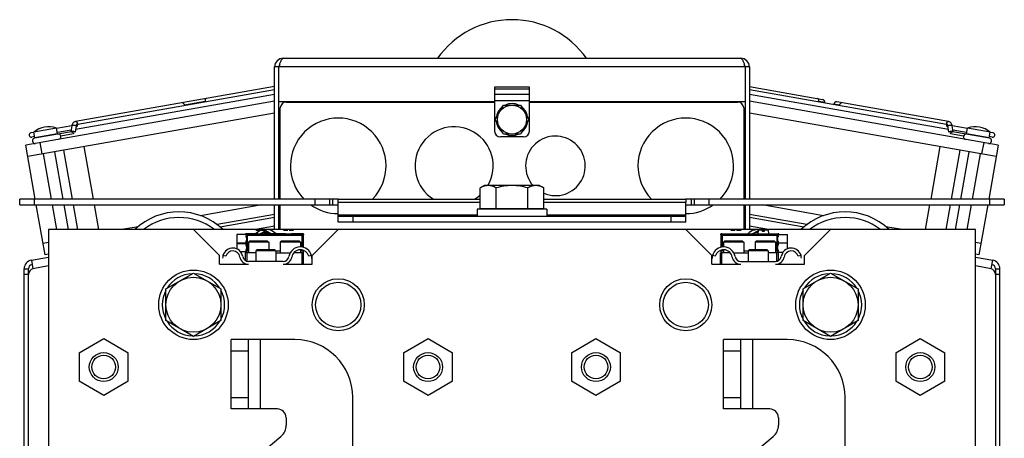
# Model space of a CAD drawing. Extents: x -1404 to 1181, y 8 to 1628.
# Tile 2 of 75: x -1404 to -1064, y 956 to 1101. Entities that reach past the tile are written whole.
import ezdxf

# ---------------------------------------------------------------- set-up
doc = ezdxf.new("R2010")
doc.units = 0
doc.header["$LTSCALE"] = 65.395
doc.layers.add('SG48_1', color=7, linetype='CONTINUOUS')

msp = doc.modelspace()

# ---------------------------------------------------------------- linework, layer by layer
at = {"layer": 'SG48_1', "color": 6, "linetype": 'CONTINUOUS'}
for p, q in [((-1315.79, 1039.03), (-1315.79, 1084.68)), ((-1314.29, 1084.68), (-1315.79, 1084.68)), ((-1312.79, 1087.68), (-1154.79, 1087.68)), ((-1151.79, 1084.68), (-1153.29, 1084.68)), ((-1151.79, 1084.68), (-1151.79, 1039.03)), ((-1315.79, 1077.92), (-1384.57, 1065.79)), ((-1151.79, 1077.92), (-1126.54, 1073.47)), ((-1315.79, 1075.23), (-1384.5, 1063.12)), ((-1315.79, 1076.75), (-1383.77, 1064.77)), ((-1239.79, 1077.11), (-1239.79, 1062.52)), ((-1227.79, 1062.52), (-1227.79, 1077.11)), ((-1083.81, 1064.77), (-1151.79, 1076.75)), ((-1083.08, 1063.12), (-1151.79, 1075.23)), ((-1315.79, 1072.84), (-1401.71, 1057.7)), ((-1314.29, 1039.03), (-1314.29, 1072.68)), ((-1280.29, 1072.68), (-1280.29, 1072.52)), ((-1270.29, 1072.52), (-1270.29, 1072.68)), ((-1269.09, 1072.52), (-1269.09, 1072.68)), ((-1261.09, 1072.52), (-1261.09, 1072.68)), ((-1253.09, 1072.52), (-1253.09, 1072.68)), ((-1247.79, 1072.52), (-1247.79, 1072.68)), ((-1246.29, 1072.52), (-1246.29, 1072.68)), ((-1239.56, 1066.52), (-1236.68, 1071.52)), ((-1236.68, 1071.52), (-1230.9, 1071.52)), ((-1230.9, 1071.52), (-1228.02, 1066.52)), ((-1224.87, 1072.52), (-1224.79, 1072.63)), ((-1153.29, 1072.68), (-1153.29, 1039.03)), ((-1065.88, 1057.7), (-1151.79, 1072.84)), ((-1083.01, 1065.79), (-1121.65, 1072.61)), ((-1315.79, 1068.78), (-1401.01, 1053.76)), ((-1066.57, 1053.76), (-1151.79, 1068.78)), ((-1385.83, 1064.4), (-1391.05, 1063.48)), ((-1385.84, 1064.36), (-1386.14, 1062.27)), ((-1236.68, 1061.52), (-1239.56, 1066.52)), ((-1228.02, 1066.52), (-1230.9, 1061.52)), ((-1076.53, 1063.48), (-1081.75, 1064.4)), ((-1081.44, 1062.27), (-1081.75, 1064.36)), ((-1398.93, 1062.09), (-1399.91, 1061.92)), ((-1391.07, 1063.58), (-1398.94, 1062.19)), ((-1398.59, 1060.17), (-1398.94, 1062.19)), ((-1385.94, 1062.3), (-1398.67, 1060.06)), ((-1390.71, 1061.56), (-1391.07, 1063.58)), ((-1386.06, 1062.84), (-1390.79, 1062.01)), ((-1230.9, 1061.52), (-1236.68, 1061.52)), ((-1068.91, 1060.06), (-1081.64, 1062.3)), ((-1076.79, 1062.01), (-1081.52, 1062.84)), ((-1076.87, 1061.56), (-1076.52, 1063.58)), ((-1068.64, 1062.19), (-1076.52, 1063.58)), ((-1068.99, 1060.17), (-1068.64, 1062.19)), ((-1067.67, 1061.92), (-1068.65, 1062.09)), ((-1398.41, 1039.03), (-1401.71, 1057.7)), ((-1398.67, 1060.62), (-1399.65, 1060.44)), ((-1229.79, 1060.52), (-1237.79, 1060.52)), ((-1065.88, 1057.7), (-1069.17, 1039.03)), ((-1067.93, 1060.44), (-1068.92, 1060.62)), ((-1392.83, 1039.03), (-1395.59, 1054.71)), ((-1388.77, 1039.03), (-1391.66, 1055.41)), ((-1385.6, 1039.03), (-1388.58, 1055.95)), ((-1378.36, 1039.03), (-1381.56, 1057.19)), ((-1086.02, 1057.19), (-1089.22, 1039.03)), ((-1081.99, 1039.03), (-1079, 1055.95)), ((-1078.81, 1039.03), (-1075.93, 1055.41)), ((-1074.75, 1039.03), (-1071.99, 1054.71)), ((-1243.29, 1043.72), (-1244.76, 1042.87)), ((-1244.76, 1035.72), (-1244.76, 1042.87)), ((-1224.29, 1043.72), (-1243.29, 1043.72)), ((-1239.28, 1035.72), (-1239.28, 1042.87)), ((-1228.31, 1035.72), (-1228.31, 1042.87)), ((-1224.29, 1043.72), (-1222.82, 1042.87)), ((-1222.82, 1035.72), (-1222.82, 1042.87)), ((-1403.79, 1037.03), (-1403.79, 1039.03)), ((-1295.79, 1039.03), (-1403.79, 1039.03)), ((-1403.79, 1037.03), (-1295.79, 1037.03)), ((-1395.02, 1019.78), (-1398.06, 1037.03)), ((-1390.98, 1028.52), (-1392.48, 1037.03)), ((-1386.92, 1028.52), (-1388.42, 1037.03)), ((-1383.74, 1028.52), (-1385.24, 1037.03)), ((-1376.51, 1028.52), (-1378.01, 1037.03)), ((-1320.21, 1037.03), (-1341.31, 1033.31)), ((-1315.79, 1028.52), (-1315.79, 1037.03)), ((-1314.29, 1028.52), (-1314.29, 1037.03)), ((-1293.79, 1039.03), (-1244.76, 1039.03)), ((-1293.79, 1031.02), (-1293.79, 1037.86)), ((-1222.82, 1039.03), (-1173.79, 1039.03)), ((-1173.79, 1031.02), (-1173.79, 1037.86)), ((-1063.79, 1039.03), (-1171.79, 1039.03)), ((-1171.79, 1037.03), (-1063.79, 1037.03)), ((-1153.29, 1037.03), (-1153.29, 1028.52)), ((-1151.79, 1037.03), (-1151.79, 1028.52)), ((-1126.27, 1033.31), (-1147.37, 1037.03)), ((-1089.57, 1037.03), (-1091.07, 1028.52)), ((-1083.84, 1028.52), (-1082.34, 1037.03)), ((-1080.67, 1028.52), (-1079.17, 1037.03)), ((-1076.61, 1028.52), (-1075.1, 1037.03)), ((-1069.52, 1037.03), (-1072.56, 1019.78)), ((-1063.79, 1039.03), (-1063.79, 1037.03)), ((-1245.79, 1035.52), (-1245.79, 1033.02)), ((-1221.79, 1035.52), (-1245.79, 1035.52)), ((-1221.79, 1035.52), (-1221.79, 1033.02)), ((-1334.56, 1029.43), (-1315.79, 1032.74)), ((-1314.29, 1031.68), (-1313.79, 1031.68)), ((-1173.79, 1033.02), (-1293.79, 1033.02)), ((-1153.79, 1031.68), (-1153.29, 1031.68)), ((-1151.79, 1032.74), (-1133.02, 1029.43)), ((-1393.79, 1028.52), (-1393.79, 676.52)), ((-1073.79, 1028.52), (-1393.79, 1028.52)), ((-1362.93, 1029.5), (-1368.48, 1028.52)), ((-1343.79, 1028.52), (-1334.79, 1019.52)), ((-1321.52, 1027.02), (-1325.49, 1027.02)), ((-1312.02, 1027.02), (-1319.47, 1027.02)), ((-1306.09, 1027.02), (-1309.97, 1027.02)), ((-1302.79, 1019.52), (-1293.79, 1028.52)), ((-1173.79, 1028.52), (-1164.79, 1019.52)), ((-1161.39, 1027.02), (-1157.52, 1027.02)), ((-1155.47, 1027.02), (-1148.02, 1027.02)), ((-1145.97, 1027.02), (-1141.99, 1027.02)), ((-1142.1, 1026.82), (-1138.69, 1026.82)), ((-1138.69, 1021.86), (-1138.69, 1026.82)), ((-1132.79, 1019.52), (-1123.79, 1028.52)), ((-1099.11, 1028.52), (-1104.66, 1029.5)), ((-1073.79, 676.52), (-1073.79, 1028.52)), ((-1393.79, 1024.06), (-1395.71, 1023.72)), ((-1328.79, 1026.77), (-1328.79, 1023.8)), ((-1325.48, 1026.77), (-1328.79, 1026.77)), ((-1328.79, 1023.74), (-1328.79, 1021.82)), ((-1325.7, 1023.8), (-1325.7, 1023.77)), ((-1325.7, 1023.77), (-1325.7, 1023.74)), ((-1324.39, 1024.52), (-1324.79, 1024.12)), ((-1324.79, 1024.12), (-1324.79, 1020.52)), ((-1317.79, 1024.12), (-1324.79, 1024.12)), ((-1318.19, 1024.52), (-1324.39, 1024.52)), ((-1318.19, 1024.52), (-1317.79, 1024.12)), ((-1317.79, 1024.12), (-1317.79, 1021.52)), ((-1313.39, 1024.52), (-1313.79, 1024.12)), ((-1313.79, 1024.12), (-1313.79, 1020.52)), ((-1306.79, 1024.12), (-1313.79, 1024.12)), ((-1307.19, 1024.52), (-1313.39, 1024.52)), ((-1307.19, 1024.52), (-1306.79, 1024.12)), ((-1306.79, 1024.12), (-1306.79, 1022.52)), ((-1305.79, 1022.37), (-1305.79, 1026.72)), ((-1161.69, 1026.72), (-1161.69, 1022.4)), ((-1160.39, 1024.52), (-1160.79, 1024.12)), ((-1160.79, 1024.12), (-1160.79, 1022.52)), ((-1153.79, 1024.12), (-1160.79, 1024.12)), ((-1154.19, 1024.52), (-1160.39, 1024.52)), ((-1154.19, 1024.52), (-1153.79, 1024.12)), ((-1153.79, 1024.12), (-1153.79, 1020.52)), ((-1149.39, 1024.52), (-1149.79, 1024.12)), ((-1149.79, 1024.12), (-1149.79, 1021.52)), ((-1142.79, 1024.12), (-1149.79, 1024.12)), ((-1143.19, 1024.52), (-1149.39, 1024.52)), ((-1143.19, 1024.52), (-1142.79, 1024.12)), ((-1142.79, 1024.12), (-1142.79, 1020.52)), ((-1138.69, 1023.77), (-1141.89, 1023.77)), ((-1071.87, 1023.72), (-1073.79, 1024.06)), ((-1325.48, 1020.77), (-1327.46, 1020.77)), ((-1325.79, 1017.79), (-1325.79, 1020.52)), ((-1322.29, 1020.52), (-1325.79, 1020.52)), ((-1325.29, 1017.59), (-1325.29, 1020.52)), ((-1321.89, 1021.52), (-1322.29, 1021.12)), ((-1322.29, 1021.12), (-1322.29, 1017.52)), ((-1315.29, 1021.12), (-1322.29, 1021.12)), ((-1315.69, 1021.52), (-1321.89, 1021.52)), ((-1315.69, 1021.52), (-1315.29, 1021.12)), ((-1315.29, 1021.12), (-1315.29, 1017.52)), ((-1315.29, 1020.52), (-1310.34, 1020.52)), ((-1305.79, 1020.52), (-1309.11, 1020.52)), ((-1306.79, 1021.52), (-1306.79, 1020.52)), ((-1306.29, 1016.52), (-1306.29, 1020.52)), ((-1305.79, 1020.82), (-1305.79, 1021.32)), ((-1305.79, 1016.52), (-1305.79, 1020.52)), ((-1158.47, 1020.52), (-1161.79, 1020.52)), ((-1161.69, 1021.36), (-1161.69, 1020.82)), ((-1161.29, 1016.52), (-1161.29, 1020.52)), ((-1160.79, 1021.52), (-1160.79, 1020.52)), ((-1157.24, 1020.52), (-1152.29, 1020.52)), ((-1151.89, 1021.52), (-1152.29, 1021.12)), ((-1152.29, 1021.12), (-1152.29, 1017.52)), ((-1145.29, 1021.12), (-1152.29, 1021.12)), ((-1145.69, 1021.52), (-1151.89, 1021.52)), ((-1145.69, 1021.52), (-1145.29, 1021.12)), ((-1145.29, 1021.12), (-1145.29, 1017.52)), ((-1141.79, 1020.52), (-1145.29, 1020.52)), ((-1142.29, 1017.59), (-1142.29, 1020.52)), ((-1142.1, 1020.72), (-1140.16, 1020.72)), ((-1141.79, 1017.79), (-1141.79, 1020.52)), ((-1138.72, 1020.72), (-1138.69, 1020.72)), ((-1138.69, 1020.72), (-1138.69, 1020.74)), ((-1399.77, 1017.93), (-1393.79, 1018.98)), ((-1399.77, 1017.93), (-1399.25, 1014.97)), ((-1334.79, 1016.52), (-1334.79, 1019.52)), ((-1325.79, 1016.52), (-1325.79, 1016.7)), ((-1312.79, 1017.52), (-1324.79, 1017.52)), ((-1302.79, 1016.52), (-1302.79, 1019.52)), ((-1164.79, 1016.52), (-1164.79, 1019.52)), ((-1154.79, 1017.52), (-1142.79, 1017.52)), ((-1141.79, 1016.52), (-1141.79, 1016.7)), ((-1132.79, 1016.52), (-1132.79, 1019.52)), ((-1073.79, 1018.98), (-1067.81, 1017.93)), ((-1068.33, 1014.97), (-1067.81, 1017.93)), ((-1402.25, 937.49), (-1402.25, 1014.97)), ((-1400.75, 1013.04), (-1400.75, 1014.97)), ((-1353.29, 1008.01), (-1343.79, 1013.49)), ((-1343.79, 1013.49), (-1334.29, 1008.01)), ((-1334.79, 1016.52), (-1324.79, 1016.52)), ((-1325.29, 1016.52), (-1325.29, 1016.57)), ((-1312.79, 1016.52), (-1302.79, 1016.52)), ((-1164.79, 1016.52), (-1154.79, 1016.52)), ((-1142.79, 1016.52), (-1132.79, 1016.52)), ((-1142.29, 1016.52), (-1142.29, 1016.57)), ((-1133.29, 1008.01), (-1123.79, 1013.49)), ((-1123.79, 1013.49), (-1114.29, 1008.01)), ((-1066.83, 1014.97), (-1066.83, 1013.04)), ((-1065.33, 937.49), (-1065.33, 1014.97)), ((-1353.29, 997.04), (-1353.29, 1008.01)), ((-1334.29, 1008.01), (-1334.29, 997.04)), ((-1133.29, 997.04), (-1133.29, 1008.01)), ((-1114.29, 1008.01), (-1114.29, 997.04)), ((-1343.79, 991.55), (-1353.29, 997.04)), ((-1334.29, 997.04), (-1343.79, 991.55)), ((-1123.79, 991.55), (-1133.29, 997.04)), ((-1114.29, 997.04), (-1123.79, 991.55)), ((-1383.29, 985.93), (-1374.79, 990.84)), ((-1374.79, 990.84), (-1366.29, 985.93)), ((-1330.79, 966.52), (-1330.79, 990.52)), ((-1308.79, 990.52), (-1330.79, 990.52)), ((-1324.79, 966.52), (-1324.79, 990.52)), ((-1271.29, 985.93), (-1262.79, 990.84)), ((-1262.79, 990.84), (-1254.29, 985.93)), ((-1213.29, 985.93), (-1204.79, 990.84)), ((-1204.79, 990.84), (-1196.29, 985.93)), ((-1160.79, 966.52), (-1160.79, 990.52)), ((-1138.79, 990.52), (-1160.79, 990.52)), ((-1154.79, 966.52), (-1154.79, 990.52)), ((-1101.29, 985.93), (-1092.79, 990.84)), ((-1092.79, 990.84), (-1084.29, 985.93)), ((-1383.29, 985.93), (-1383.29, 976.12)), ((-1366.29, 976.12), (-1366.29, 985.93)), ((-1271.29, 985.93), (-1271.29, 976.12)), ((-1254.29, 976.12), (-1254.29, 985.93)), ((-1213.29, 985.93), (-1213.29, 976.12)), ((-1196.29, 976.12), (-1196.29, 985.93)), ((-1101.29, 985.93), (-1101.29, 976.12)), ((-1084.29, 976.12), (-1084.29, 985.93)), ((-1374.79, 971.21), (-1383.29, 976.12)), ((-1366.29, 976.12), (-1374.79, 971.21)), ((-1262.79, 971.21), (-1271.29, 976.12)), ((-1254.29, 976.12), (-1262.79, 971.21)), ((-1204.79, 971.21), (-1213.29, 976.12)), ((-1196.29, 976.12), (-1204.79, 971.21)), ((-1092.79, 971.21), (-1101.29, 976.12)), ((-1084.29, 976.12), (-1092.79, 971.21)), ((-1288.79, 863.83), (-1288.79, 970.52)), ((-1118.79, 863.83), (-1118.79, 970.52)), ((-1314.79, 966.52), (-1330.79, 966.52)), ((-1144.79, 966.52), (-1160.79, 966.52)), ((-1311.79, 963.52), (-1311.79, 960.9)), ((-1141.79, 963.52), (-1141.79, 960.9)), ((-1347.36, 928.72), (-1313.58, 957.07)), ((-1177.36, 928.72), (-1143.58, 957.07))]:
    msp.add_line(p, q, dxfattribs=at)
at = {"layer": 'SG48_1', "color": 2, "linetype": 'CONTINUOUS'}
for p, q in [((-1314.29, 1072.68), (-1314.29, 1084.68)), ((-1153.29, 1084.68), (-1153.29, 1072.68)), ((-1239.79, 1077.68), (-1239.79, 1077.11)), ((-1227.79, 1077.68), (-1239.79, 1077.68)), ((-1239.79, 1077.11), (-1227.79, 1077.11)), ((-1227.79, 1077.11), (-1227.79, 1077.68)), ((-1339.78, 1072.78), (-1346.88, 1071.53)), ((-1239.79, 1072.68), (-1314.29, 1072.68)), ((-1311.79, 1072.52), (-1239.79, 1072.52)), ((-1276.34, 1072.52), (-1276.22, 1072.68)), ((-1274.57, 1072.68), (-1274.57, 1072.52)), ((-1274.49, 1072.52), (-1274.49, 1072.68)), ((-1268.79, 1072.52), (-1268.79, 1072.68)), ((-1263.79, 1072.68), (-1263.79, 1072.52)), ((-1262.29, 1072.68), (-1262.29, 1072.52)), ((-1260.79, 1072.52), (-1260.79, 1072.68)), ((-1255.79, 1072.68), (-1255.79, 1072.52)), ((-1254.29, 1072.68), (-1254.29, 1072.52)), ((-1252.79, 1072.52), (-1252.79, 1072.68)), ((-1244.79, 1072.68), (-1244.79, 1072.52)), ((-1242.39, 1072.52), (-1242.39, 1072.68)), ((-1241.29, 1072.68), (-1241.29, 1072.52)), ((-1239.87, 1072.52), (-1239.79, 1072.63)), ((-1153.29, 1072.68), (-1227.79, 1072.68)), ((-1227.79, 1072.52), (-1155.79, 1072.52)), ((-1227.39, 1072.52), (-1227.39, 1072.68)), ((-1226.29, 1072.68), (-1226.29, 1072.52)), ((-1224.79, 1072.68), (-1224.79, 1072.52)), ((-1222.39, 1072.52), (-1222.39, 1072.68)), ((-1221.29, 1072.68), (-1221.29, 1072.52)), ((-1219.87, 1072.52), (-1219.79, 1072.63)), ((-1219.79, 1072.68), (-1219.79, 1072.52)), ((-1217.39, 1072.52), (-1217.39, 1072.68)), ((-1216.29, 1072.68), (-1216.29, 1072.52)), ((-1214.87, 1072.52), (-1214.79, 1072.63)), ((-1214.79, 1072.68), (-1214.79, 1072.52)), ((-1212.39, 1072.52), (-1212.39, 1072.68)), ((-1211.29, 1072.68), (-1211.29, 1072.52)), ((-1209.87, 1072.52), (-1209.79, 1072.63)), ((-1209.79, 1072.68), (-1209.79, 1072.52)), ((-1207.39, 1072.52), (-1207.39, 1072.68)), ((-1206.29, 1072.68), (-1206.29, 1072.52)), ((-1204.87, 1072.52), (-1204.79, 1072.63)), ((-1204.79, 1072.68), (-1204.79, 1072.52)), ((-1202.39, 1072.52), (-1202.39, 1072.68)), ((-1201.29, 1072.68), (-1201.29, 1072.52)), ((-1199.87, 1072.52), (-1199.79, 1072.63)), ((-1199.79, 1072.68), (-1199.79, 1072.52)), ((-1198.07, 1072.52), (-1198.07, 1072.68)), ((-1197.83, 1072.68), (-1197.71, 1072.52)), ((-1197.39, 1072.52), (-1197.39, 1072.68)), ((-1196.29, 1072.68), (-1196.29, 1072.52)), ((-1125.81, 1072.43), (-1127.8, 1072.78)), ((-1120.7, 1071.53), (-1122.69, 1071.88)), ((-1313.79, 1039.03), (-1313.79, 1070.52)), ((-1153.79, 1070.52), (-1153.79, 1039.03)), ((-1384.32, 1064.34), (-1384.63, 1062.2)), ((-1082.95, 1062.2), (-1083.26, 1064.34)), ((-1390.71, 1061.56), (-1398.59, 1060.17)), ((-1385.16, 1061.53), (-1389.55, 1060.75)), ((-1385.84, 1062.31), (-1385.83, 1062.38)), ((-1077.89, 1060.73), (-1082.42, 1061.53)), ((-1081.76, 1062.38), (-1081.75, 1062.31)), ((-1068.99, 1060.17), (-1076.87, 1061.56)), ((-1313.79, 1028.52), (-1313.79, 1037.03)), ((-1296.79, 1039.03), (-1296.79, 1037.03)), ((-1295.79, 1039.03), (-1295.79, 1037.03)), ((-1293.79, 1039.03), (-1295.79, 1039.03)), ((-1295.79, 1037.03), (-1293.79, 1037.03)), ((-1293.79, 1037.86), (-1293.79, 1039.03)), ((-1173.79, 1039.03), (-1173.79, 1037.86)), ((-1171.79, 1039.03), (-1173.79, 1039.03)), ((-1173.79, 1037.03), (-1171.79, 1037.03)), ((-1171.79, 1037.03), (-1171.79, 1039.03)), ((-1170.79, 1037.03), (-1170.79, 1039.03)), ((-1153.79, 1037.03), (-1153.79, 1028.52)), ((-1315.79, 1033.75), (-1335.61, 1030.26)), ((-1222.82, 1035.72), (-1244.76, 1035.72)), ((-1131.97, 1030.26), (-1151.79, 1033.75)), ((-1173.79, 1031.02), (-1293.79, 1031.02)), ((-1325.79, 1027.02), (-1325.79, 1026.77)), ((-1325.49, 1027.02), (-1325.79, 1027.02)), ((-1322.23, 1028.32), (-1320.74, 1028.32)), ((-1321.52, 1027.02), (-1319.47, 1027.02)), ((-1320.73, 1027.02), (-1318.79, 1028.14)), ((-1320.24, 1028.32), (-1318.75, 1028.32)), ((-1318.79, 1028.14), (-1316.85, 1027.02)), ((-1312.73, 1028.32), (-1311.24, 1028.32)), ((-1312.02, 1027.02), (-1309.97, 1027.02)), ((-1310.74, 1028.32), (-1309.25, 1028.32)), ((-1305.79, 1027.02), (-1306.09, 1027.02)), ((-1305.79, 1026.72), (-1305.79, 1027.02)), ((-1161.69, 1027.02), (-1161.69, 1026.72)), ((-1161.39, 1027.02), (-1161.69, 1027.02)), ((-1158.28, 1028.32), (-1156.74, 1028.32)), ((-1157.52, 1027.02), (-1155.47, 1027.02)), ((-1156.24, 1028.32), (-1154.7, 1028.32)), ((-1150.73, 1027.02), (-1148.79, 1028.14)), ((-1148.78, 1028.32), (-1148.89, 1027.02)), ((-1147.24, 1028.32), (-1148.78, 1028.32)), ((-1148.02, 1027.02), (-1145.97, 1027.02)), ((-1147.24, 1027.82), (-1147.24, 1028.32)), ((-1146.74, 1027.82), (-1147.24, 1027.82)), ((-1146.74, 1028.32), (-1146.74, 1027.82)), ((-1145.2, 1028.32), (-1146.74, 1028.32)), ((-1145.09, 1027.02), (-1145.2, 1028.32)), ((-1141.69, 1027.02), (-1141.99, 1027.02)), ((-1141.69, 1026.82), (-1141.69, 1027.02)), ((-1328.79, 1023.8), (-1328.79, 1023.74)), ((-1325.59, 1023.8), (-1328.79, 1023.8)), ((-1328.79, 1023.74), (-1325.59, 1023.74)), ((-1325.56, 1026.49), (-1325.57, 1026.5)), ((-1325.56, 1026), (-1325.56, 1026.49)), ((-1325.56, 1026.49), (-1325.26, 1026.49)), ((-1325.56, 1023), (-1325.56, 1024.54)), ((-1325.26, 1026.49), (-1325.26, 1026.79)), ((-1306.33, 1026.79), (-1306.33, 1022.48)), ((-1306.03, 1022.43), (-1306.03, 1026.49)), ((-1161.46, 1026.49), (-1161.46, 1022.45)), ((-1161.16, 1022.5), (-1161.16, 1026.79)), ((-1142.23, 1026.79), (-1142.23, 1026.49)), ((-1142.23, 1026.49), (-1141.93, 1026.49)), ((-1141.91, 1026.5), (-1141.93, 1026.49)), ((-1141.93, 1026.49), (-1141.93, 1026.1)), ((-1141.93, 1024.44), (-1141.93, 1023.1)), ((-1141.91, 1026.49), (-1141.91, 1026.5)), ((-1325.79, 1020.77), (-1325.79, 1020.52)), ((-1325.56, 1021.06), (-1325.56, 1021.54)), ((-1324.79, 1021.06), (-1325.56, 1021.06)), ((-1313.79, 1021.06), (-1315.29, 1021.06)), ((-1306.33, 1021.06), (-1306.79, 1021.06)), ((-1306.33, 1021.47), (-1306.33, 1021.06)), ((-1306.03, 1021.06), (-1306.03, 1021.4)), ((-1305.79, 1020.82), (-1306.03, 1021.06)), ((-1305.79, 1020.52), (-1305.79, 1020.82)), ((-1161.79, 1016.52), (-1161.79, 1020.52)), ((-1161.46, 1021.06), (-1161.69, 1020.82)), ((-1161.69, 1020.82), (-1161.69, 1020.52)), ((-1161.46, 1021.43), (-1161.46, 1021.06)), ((-1161.16, 1021.06), (-1161.16, 1021.49)), ((-1160.79, 1021.06), (-1161.16, 1021.06)), ((-1152.29, 1021.06), (-1153.79, 1021.06)), ((-1141.93, 1021.06), (-1142.79, 1021.06)), ((-1141.93, 1021.44), (-1141.93, 1021.06)), ((-1141.79, 1020.52), (-1141.69, 1020.52)), ((-1141.69, 1020.52), (-1141.69, 1020.72)), ((-1393.79, 1020), (-1395.02, 1019.78)), ((-1332.63, 1019.27), (-1333.6, 1019.52)), ((-1303, 1019.52), (-1303.97, 1019.27)), ((-1163.61, 1019.27), (-1164.58, 1019.52)), ((-1133.98, 1019.52), (-1134.95, 1019.27)), ((-1072.56, 1019.78), (-1073.79, 1020)), ((-1402.25, 1014.97), (-1400.75, 1014.97)), ((-1066.83, 1014.97), (-1065.33, 1014.97)), ((-1400.75, 942.48), (-1400.75, 1013.04)), ((-1066.83, 1013.04), (-1066.83, 942.48))]:
    msp.add_line(p, q, dxfattribs=at)
at = {"layer": 'SG48_1', "color": 9, "linetype": 'CONTINUOUS'}
for p, q in [((-1153.29, 1084.68), (-1314.29, 1084.68)), ((-1239.79, 1075.29), (-1227.79, 1075.29)), ((-1276.02, 1072.52), (-1276.02, 1072.68)), ((-1227.79, 1073.02), (-1239.79, 1073.02)), ((-1396.78, 1058.56), (-1396.09, 1054.62)), ((-1071.5, 1054.62), (-1070.8, 1058.56)), ((-1398.79, 1039.03), (-1398.79, 1037.03)), ((-1301.79, 1037.03), (-1301.79, 1039.03)), ((-1244.76, 1037.86), (-1293.79, 1037.86)), ((-1173.79, 1037.86), (-1222.82, 1037.86)), ((-1165.79, 1039.03), (-1165.79, 1037.03)), ((-1068.79, 1037.03), (-1068.79, 1039.03)), ((-1293.79, 1033.61), (-1245.79, 1033.61)), ((-1221.79, 1033.61), (-1173.79, 1033.61)), ((-1288.79, 1033.02), (-1288.79, 1031.02)), ((-1178.79, 1031.02), (-1178.79, 1033.02)), ((-1325.26, 1026.79), (-1325.49, 1027.02)), ((-1315.79, 1029.69), (-1322.41, 1028.52)), ((-1313.79, 1030.04), (-1314.29, 1029.95)), ((-1306.09, 1027.02), (-1306.33, 1026.79)), ((-1161.16, 1026.79), (-1161.39, 1027.02)), ((-1153.29, 1029.95), (-1153.79, 1030.04)), ((-1145.18, 1028.52), (-1151.79, 1029.69)), ((-1141.99, 1027.02), (-1142.23, 1026.79)), ((-1325.26, 1026.79), (-1306.33, 1026.79)), ((-1325.26, 1026.49), (-1325.26, 1021.06)), ((-1306.33, 1026.49), (-1325.26, 1026.49)), ((-1306.03, 1026.49), (-1305.79, 1026.72)), ((-1161.69, 1026.72), (-1161.46, 1026.49)), ((-1161.16, 1026.79), (-1142.23, 1026.79)), ((-1142.23, 1026.49), (-1161.16, 1026.49)), ((-1142.23, 1021.06), (-1142.23, 1026.49)), ((-1393.79, 1015.94), (-1399.25, 1014.97)), ((-1068.33, 1014.97), (-1073.79, 1015.94)), ((-1400.75, 1012.97), (-1402.25, 1012.97)), ((-1065.33, 1012.97), (-1066.83, 1012.97)), ((-1320.79, 990.52), (-1320.79, 966.52)), ((-1150.79, 990.52), (-1150.79, 966.52)), ((-1324.79, 986.52), (-1330.79, 986.52)), ((-1154.79, 986.52), (-1160.79, 986.52)), ((-1330.79, 970.52), (-1324.79, 970.52)), ((-1160.79, 970.52), (-1154.79, 970.52))]:
    msp.add_line(p, q, dxfattribs=at)
at = {"layer": 'SG48_1', "color": 6, "linetype": 'CONTINUOUS'}
for centre, radius in [((-1233.79, 1066.52), 5), ((-1343.79, 1002.52), 9.5), ((-1293.79, 1002.52), 9), ((-1293.79, 1002.52), 7.8), ((-1173.79, 1002.52), 9), ((-1173.79, 1002.52), 7.8), ((-1123.79, 1002.52), 9.5), ((-1374.79, 981.02), 5), ((-1262.79, 981.02), 5), ((-1204.79, 981.02), 5), ((-1092.79, 981.02), 5), ((-1374.79, 981.02), 4.1), ((-1262.79, 981.02), 4.1), ((-1204.79, 981.02), 4.1), ((-1092.79, 981.02), 4.1)]:
    msp.add_circle(centre, radius, dxfattribs=at)
at = {"layer": 'SG48_1', "color": 2, "linetype": 'CONTINUOUS'}
for centre in [(-1343.79, 1002.52), (-1123.79, 1002.52)]:
    msp.add_circle(centre, 12, dxfattribs=at)
at = {"layer": 'SG48_1', "color": 6, "linetype": 'CONTINUOUS'}
for centre, radius, start, end in [((-1233.79, 1069.52), 31.5, 35.2033, 144.7967), ((-1312.79, 1084.68), 3, 90, 180), ((-1154.79, 1084.68), 3, 0, 90), ((-1126.7, 1072.58), 0.9, 350, 80), ((-1121.81, 1071.72), 0.9, 80, 170), ((-1399.78, 1061.18), 0.75, 100, 280), ((-1393.7, 1055.5), 8.5, 71.9275, 128.0725), ((-1390.44, 1060.6), 0.9, 280, 100), ((-1237.79, 1062.52), 2, 180, 270), ((-1073.88, 1055.5), 8.5, 51.9275, 108.0725), ((-1067.8, 1061.18), 0.75, 260, 80), ((-1398.51, 1059.17), 0.9, 100, 280), ((-1069.07, 1059.17), 0.9, 260, 80), ((-1348.79, 1012.52), 22.1, 46.4054, 133.5946), ((-1118.79, 1012.52), 22.1, 46.4052, 133.5946), ((-1348.79, 1012.52), 20.16, 52.5512, 127.4535), ((-1118.79, 1012.52), 20.16, 52.5464, 127.4489), ((-1325.22, 1026.52), 0.354, 162.5649, 182.8073), ((-1142.24, 1026.52), 0.332, 19.4902, 35.4994), ((-1142.25, 1026.52), 0.34, 8.1201, 19.4887), ((-1142.25, 1026.52), 0.342, 357.4098, 8.1047), ((-1330.22, 1018.62), 3.5, 9.418, 165.0994), ((-1306.87, 1018.52), 4, 14.4775, 170.4059), ((-1160.71, 1018.52), 4, 9.5941, 165.5225), ((-1137.37, 1018.62), 3.5, 14.9006, 170.582), ((-1324.79, 1019.52), 2, 189.418, 270), ((-1312.79, 1019.52), 2, 270, 350.4059), ((-1154.79, 1019.52), 2, 189.5941, 270), ((-1142.79, 1019.52), 2, 270, 350.582), ((-1343.79, 1002.52), 10.75, 92.1122, 147.8929), ((-1343.79, 1002.52), 10.75, 32.1067, 87.8865), ((-1123.79, 1002.52), 10.75, 92.1122, 147.8929), ((-1123.79, 1002.52), 10.75, 32.1067, 87.8865), ((-1343.79, 1002.52), 10.75, 152.1242, 207.8758), ((-1343.79, 1002.52), 10.75, 332.1242, 27.8758), ((-1123.79, 1002.52), 10.75, 152.1242, 207.8758), ((-1123.79, 1002.52), 10.75, 332.1242, 27.8758), ((-1343.79, 1002.52), 10.75, 212.1067, 267.8865), ((-1343.79, 1002.52), 10.75, 272.1122, 327.8929), ((-1123.79, 1002.52), 10.75, 212.1067, 267.8865), ((-1123.79, 1002.52), 10.75, 272.1122, 327.8929), ((-1308.79, 970.52), 20, 0, 90), ((-1138.79, 970.52), 20, 0, 90), ((-1314.79, 963.52), 3, 0, 90), ((-1144.79, 963.52), 3, 0, 90), ((-1316.79, 960.9), 5, 310, 360), ((-1146.79, 960.9), 5, 310, 360)]:
    msp.add_arc(centre, radius, start, end, dxfattribs=at)
at = {"layer": 'SG48_1', "color": 2, "linetype": 'CONTINUOUS'}
for centre, radius, start, end in [((-1312.79, 1084.68), 1.5, 144.3787, 179.9957), ((-1154.79, 1084.68), 1.5, 0.0043, 35.6213), ((-1348.11, 1071.31), 1.25, 358.508, 10.0424), ((-1338.55, 1072.99), 1.25, 189.9576, 201.492), ((-1311.79, 1070.52), 2, 90.0003, 179.9997), ((-1233.79, 1066.52), 5.5, 125.4247, 174.5852), ((-1233.79, 1066.52), 5.5, 65.3922, 114.6078), ((-1233.79, 1066.52), 5.5, 5.4148, 54.5753), ((-1155.79, 1070.52), 2, 0.0003, 89.9997), ((-1129.04, 1072.99), 1.25, 338.508, 350.0424), ((-1119.47, 1071.31), 1.25, 169.9576, 181.492), ((-1293.79, 1050.52), 16.5, 315.8598, 224.14), ((-1233.79, 1066.52), 5.5, 185.4148, 234.5753), ((-1233.79, 1066.52), 5.5, 305.4247, 354.5852), ((-1173.79, 1050.52), 16.5, 315.8598, 224.14), ((-1385.87, 1061.86), 0.452, 100.0123, 107.0588), ((-1384.34, 1064.47), 0.458, 266.411, 279.9283), ((-1253.79, 1050.52), 13.5, 329.9908, 238.3492), ((-1233.79, 1066.52), 5.5, 245.3922, 294.6078), ((-1229.79, 1062.52), 2, 270.0003, 359.9997), ((-1218.79, 1050.52), 10.3, 246.9581, 221.3217), ((-1083.24, 1064.47), 0.458, 260.0717, 273.589), ((-1081.72, 1061.86), 0.452, 72.9412, 79.9877), ((-1077.01, 1060.57), 0.9, 80.0004, 259.9996), ((-1253.81, 1050.54), 13.53, 301.6612, 311.9808), ((-1253.78, 1050.52), 13.49, 329.7517, 329.9908), ((-1293.79, 1050.52), 16.5, 234.8585, 270), ((-1173.79, 1050.52), 16.5, 270, 305.1415), ((-1318.79, 1023.52), 5, 44.4396, 135.5604), ((-1148.79, 1023.52), 5, 73.7555, 135.5604), ((-1148.79, 1023.52), 5, 65.7851, 71.9339), ((-1141.99, 1026.72), 0.301, 19.4588, 32.121), ((-1334.41, 1026.06), 8.85, 2.4393, 2.8831), ((-1337.93, 1025.91), 12.38, 2.0954, 2.4435), ((-1325.26, 1026.49), 0.3, 90.0849, 177.0631), ((-1325.26, 1026.49), 0.299, 177.0619, 179.928), ((-1306.33, 1026.49), 0.3, 0.0848, 89.9152), ((-1161.16, 1026.49), 0.3, 90.0848, 179.9152), ((-1142.23, 1026.49), 0.3, 12.9167, 89.915), ((-1142.23, 1026.49), 0.301, 0.0943, 12.8907), ((-1120.14, 1025.63), 21.79, 178.0106, 178.7519), ((-1128.95, 1025.92), 12.97, 177.4895, 177.9584), ((-1330.22, 1018.62), 2.5, 9.4181, 165.0993), ((-1337.05, 1021.6), 11.49, 357.2726, 357.9099), ((-1333.29, 1021.43), 7.73, 357.1046, 357.2229), ((-1306.87, 1018.52), 3, 14.4776, 170.4058), ((-1160.71, 1018.52), 3, 9.5942, 165.5224), ((-1122.26, 1021.86), 19.67, 181.2081, 182.0294), ((-1128.2, 1021.65), 13.73, 182.0446, 182.3015), ((-1131.2, 1021.53), 10.73, 182.2998, 182.6072), ((-1137.37, 1018.62), 2.5, 14.9007, 170.5819), ((-1399.25, 1014.97), 3, 100, 180), ((-1330.22, 1018.62), 3.5, 165.0994, 180), ((-1324.79, 1019.52), 3, 189.4182, 269.9998), ((-1312.79, 1019.52), 3, 270.0002, 350.4057), ((-1306.87, 1018.52), 4, 0, 14.4775), ((-1160.71, 1018.52), 4, 165.5225, 180), ((-1154.79, 1019.52), 3, 189.5943, 269.9998), ((-1142.79, 1019.52), 3, 270.0002, 350.5818), ((-1137.37, 1018.62), 3.5, 0, 14.9006), ((-1068.33, 1014.97), 3, 0, 80), ((-1399.25, 1014.97), 1.5, 100, 180), ((-1398.75, 1013.04), 2, 104.4776, 179.9999), ((-1068.83, 1013.04), 2, 0.0001, 75.5224), ((-1068.33, 1014.97), 1.5, 0, 80)]:
    msp.add_arc(centre, radius, start, end, dxfattribs=at)
for points, knots in [([(-1314.29, 1084.68), (-1314.17, 1085.06), (-1313.99, 1085.62), (-1313.74, 1086.33), (-1313.56, 1086.78), (-1313.37, 1087.15), (-1313.19, 1087.44), (-1313.01, 1087.63), (-1312.86, 1087.68), (-1312.79, 1087.68)], [0, 0, 0, 0, 0.349768, 0.509488, 0.651903, 0.772828, 0.869754, 0.94319, 1, 1, 1, 1]), ([(-1154.79, 1087.68), (-1154.73, 1087.68), (-1154.58, 1087.63), (-1154.39, 1087.44), (-1154.21, 1087.15), (-1154.03, 1086.78), (-1153.84, 1086.33), (-1153.59, 1085.62), (-1153.41, 1085.06), (-1153.29, 1084.68)], [0, 0, 0, 0, 0.05681, 0.130246, 0.227172, 0.348097, 0.490512, 0.650232, 1, 1, 1, 1]), ([(-1383.79, 1065.02), (-1383.85, 1065.01), (-1383.99, 1064.95), (-1384.15, 1064.8), (-1384.26, 1064.59), (-1384.31, 1064.43), (-1384.32, 1064.34)], [0, 0, 0, 0, 0.220115, 0.455846, 0.715824, 1, 1, 1, 1]), ([(-1384.26, 1064.02), (-1384.18, 1064.04), (-1384.01, 1064.12), (-1383.84, 1064.36), (-1383.76, 1064.68), (-1383.77, 1064.9), (-1383.79, 1065.02)], [0, 0, 0, 0, 0.209467, 0.444656, 0.712032, 1, 1, 1, 1]), ([(-1083.79, 1065.02), (-1083.81, 1064.9), (-1083.82, 1064.68), (-1083.74, 1064.36), (-1083.58, 1064.12), (-1083.41, 1064.04), (-1083.32, 1064.02)], [0, 0, 0, 0, 0.287968, 0.555344, 0.790533, 1, 1, 1, 1]), ([(-1083.26, 1064.34), (-1083.28, 1064.43), (-1083.32, 1064.59), (-1083.43, 1064.8), (-1083.59, 1064.95), (-1083.73, 1065.01), (-1083.79, 1065.02)], [0, 0, 0, 0, 0.284176, 0.544154, 0.779885, 1, 1, 1, 1]), ([(-1385.83, 1062.38), (-1385.89, 1062.37), (-1385.98, 1062.36), (-1386.07, 1062.32), (-1386.1, 1062.3)], [0, 0, 0, 0, 0.576599, 1, 1, 1, 1]), ([(-1385.94, 1062.3), (-1385.86, 1062.32), (-1385.67, 1062.29), (-1385.43, 1062.12), (-1385.25, 1061.86), (-1385.18, 1061.64), (-1385.16, 1061.53)], [0, 0, 0, 0, 0.209467, 0.444656, 0.712032, 1, 1, 1, 1]), ([(-1384.63, 1062.2), (-1384.72, 1062.24), (-1384.91, 1062.31), (-1385.22, 1062.37), (-1385.54, 1062.4), (-1385.74, 1062.39), (-1385.83, 1062.38)], [0, 0, 0, 0, 0.234444, 0.501019, 0.767059, 1, 1, 1, 1]), ([(-1081.75, 1062.38), (-1081.84, 1062.39), (-1082.05, 1062.4), (-1082.36, 1062.37), (-1082.67, 1062.31), (-1082.86, 1062.24), (-1082.95, 1062.2)], [0, 0, 0, 0, 0.232941, 0.498981, 0.765556, 1, 1, 1, 1]), ([(-1082.42, 1061.53), (-1082.4, 1061.64), (-1082.33, 1061.86), (-1082.15, 1062.12), (-1081.91, 1062.29), (-1081.72, 1062.32), (-1081.64, 1062.3)], [0, 0, 0, 0, 0.287968, 0.555344, 0.790533, 1, 1, 1, 1]), ([(-1081.49, 1062.3), (-1081.52, 1062.32), (-1081.6, 1062.36), (-1081.69, 1062.37), (-1081.75, 1062.38)], [0, 0, 0, 0, 0.423401, 1, 1, 1, 1]), ([(-1318.79, 1027.52), (-1319.13, 1027.52), (-1319.8, 1027.43), (-1320.42, 1027.18), (-1320.72, 1027.02)], [0, 0, 0, 0, 0.499976, 1, 1, 1, 1]), ([(-1316.86, 1027.02), (-1317.16, 1027.18), (-1317.79, 1027.43), (-1318.46, 1027.52), (-1318.79, 1027.52)], [0, 0, 0, 0, 0.500024, 1, 1, 1, 1]), ([(-1148.85, 1027.52), (-1149.17, 1027.51), (-1149.82, 1027.42), (-1150.43, 1027.18), (-1150.72, 1027.02)], [0, 0, 0, 0, 0.499982, 1, 1, 1, 1]), ([(-1325.56, 1024.54), (-1325.56, 1024.38), (-1325.56, 1024.17), (-1325.58, 1023.92), (-1325.59, 1023.84), (-1325.59, 1023.8)], [0, 0, 0, 0, 0.648824, 0.866979, 1, 1, 1, 1]), ([(-1325.59, 1023.74), (-1325.59, 1023.71), (-1325.58, 1023.62), (-1325.56, 1023.38), (-1325.56, 1023.16), (-1325.56, 1023)], [0, 0, 0, 0, 0.133021, 0.351176, 1, 1, 1, 1]), ([(-1325.57, 1026.36), (-1325.57, 1026.33), (-1325.56, 1026.21), (-1325.56, 1026.09), (-1325.56, 1026)], [0, 0, 0, 0, 0.227197, 1, 1, 1, 1]), ([(-1141.89, 1023.77), (-1141.9, 1023.85), (-1141.91, 1024.08), (-1141.92, 1024.3), (-1141.93, 1024.44)], [0, 0, 0, 0, 0.370151, 1, 1, 1, 1]), ([(-1141.93, 1023.1), (-1141.92, 1023.24), (-1141.91, 1023.47), (-1141.9, 1023.69), (-1141.89, 1023.77)], [0, 0, 0, 0, 0.629849, 1, 1, 1, 1]), ([(-1325.56, 1021.54), (-1325.56, 1021.51), (-1325.56, 1021.39), (-1325.56, 1021.27), (-1325.57, 1021.18)], [0, 0, 0, 0, 0.271281, 1, 1, 1, 1]), ([(-1325.57, 1021.01), (-1325.57, 1020.97), (-1325.56, 1020.91), (-1325.53, 1020.85), (-1325.5, 1020.81), (-1325.49, 1020.79), (-1325.48, 1020.78), (-1325.48, 1020.78), (-1325.48, 1020.77), (-1325.48, 1020.77)], [0, 0, 0, 0, 0.402292, 0.718771, 0.840095, 0.929309, 0.959731, 0.97991, 1, 1, 1, 1]), ([(-1142.1, 1020.72), (-1142.1, 1020.72), (-1142.09, 1020.73), (-1142.09, 1020.74), (-1142.07, 1020.75), (-1142.04, 1020.76), (-1142, 1020.8), (-1141.98, 1020.83), (-1141.97, 1020.84)], [0, 0, 0, 0, 0.029472, 0.111789, 0.225325, 0.358567, 0.661668, 1, 1, 1, 1]), ([(-1142.1, 1020.72), (-1142.1, 1020.72), (-1142.1, 1020.72), (-1142.1, 1020.72), (-1142.1, 1020.72)], [0, 0, 0, 0, 0.640342, 1, 1, 1, 1]), ([(-1141.97, 1020.84), (-1141.96, 1020.86), (-1141.92, 1020.92), (-1141.91, 1020.99), (-1141.91, 1021.04)], [0, 0, 0, 0, 0.224389, 1, 1, 1, 1])]:
    msp.add_open_spline(points, degree=3, knots=knots, dxfattribs=at)
at = {"layer": 'SG48_1', "color": 9, "linetype": 'CONTINUOUS'}
for points, knots in [([(-1346.88, 1071.53), (-1346.9, 1071.64), (-1346.97, 1071.86), (-1347.15, 1072.12), (-1347.39, 1072.29), (-1347.58, 1072.32), (-1347.66, 1072.3)], [0, 0, 0, 0, 0.287968, 0.555344, 0.790533, 1, 1, 1, 1]), ([(-1339.31, 1073.78), (-1339.39, 1073.76), (-1339.56, 1073.68), (-1339.73, 1073.43), (-1339.81, 1073.12), (-1339.8, 1072.89), (-1339.78, 1072.78)], [0, 0, 0, 0, 0.209467, 0.444656, 0.712032, 1, 1, 1, 1]), ([(-1127.8, 1072.78), (-1127.78, 1072.89), (-1127.78, 1073.12), (-1127.86, 1073.43), (-1128.02, 1073.68), (-1128.19, 1073.76), (-1128.27, 1073.78)], [0, 0, 0, 0, 0.287968, 0.555344, 0.790533, 1, 1, 1, 1]), ([(-1119.92, 1072.3), (-1120, 1072.32), (-1120.19, 1072.29), (-1120.43, 1072.12), (-1120.61, 1071.86), (-1120.68, 1071.64), (-1120.7, 1071.53)], [0, 0, 0, 0, 0.209467, 0.444656, 0.712032, 1, 1, 1, 1]), ([(-1385.58, 1064.51), (-1385.61, 1064.5), (-1385.68, 1064.48), (-1385.77, 1064.45), (-1385.83, 1064.4), (-1385.84, 1064.36)], [0, 0, 0, 0, 0.348227, 0.627732, 1, 1, 1, 1]), ([(-1384.32, 1064.34), (-1384.41, 1064.38), (-1384.62, 1064.45), (-1384.95, 1064.51), (-1385.27, 1064.53), (-1385.48, 1064.52), (-1385.58, 1064.51)], [0, 0, 0, 0, 0.238346, 0.509106, 0.775069, 1, 1, 1, 1]), ([(-1384.57, 1065.79), (-1384.49, 1065.81), (-1384.3, 1065.79), (-1384.06, 1065.62), (-1383.88, 1065.35), (-1383.81, 1065.13), (-1383.79, 1065.02)], [0, 0, 0, 0, 0.209466, 0.444656, 0.712032, 1, 1, 1, 1]), ([(-1083.79, 1065.02), (-1083.77, 1065.13), (-1083.71, 1065.35), (-1083.52, 1065.62), (-1083.28, 1065.79), (-1083.09, 1065.81), (-1083.01, 1065.79)], [0, 0, 0, 0, 0.287968, 0.555344, 0.790534, 1, 1, 1, 1]), ([(-1082, 1064.51), (-1082.1, 1064.52), (-1082.31, 1064.53), (-1082.63, 1064.51), (-1082.96, 1064.45), (-1083.17, 1064.38), (-1083.26, 1064.34)], [0, 0, 0, 0, 0.224931, 0.490894, 0.761654, 1, 1, 1, 1]), ([(-1081.75, 1064.36), (-1081.75, 1064.4), (-1081.81, 1064.45), (-1081.9, 1064.48), (-1081.97, 1064.5), (-1082, 1064.51)], [0, 0, 0, 0, 0.372268, 0.651773, 1, 1, 1, 1])]:
    msp.add_open_spline(points, degree=3, knots=knots, dxfattribs=at)
at = {"layer": 'SG48_1', "color": 6, "linetype": 'CONTINUOUS'}
for points, knots in [([(-1384.57, 1065.79), (-1384.74, 1065.76), (-1385.06, 1065.65), (-1385.45, 1065.31), (-1385.72, 1064.87), (-1385.81, 1064.53), (-1385.84, 1064.36)], [0, 0, 0, 0, 0.246728, 0.494219, 0.744502, 1, 1, 1, 1]), ([(-1081.75, 1064.36), (-1081.77, 1064.53), (-1081.86, 1064.87), (-1082.13, 1065.31), (-1082.52, 1065.65), (-1082.85, 1065.76), (-1083.01, 1065.79)], [0, 0, 0, 0, 0.2555, 0.505779, 0.753267, 1, 1, 1, 1]), ([(-1242.02, 1043.72), (-1242.25, 1043.72), (-1242.72, 1043.68), (-1243.66, 1043.45), (-1244.33, 1043.12), (-1244.76, 1042.87)], [0, 0, 0, 0, 0.24057, 0.485841, 1, 1, 1, 1]), ([(-1239.28, 1042.87), (-1239.71, 1043.12), (-1240.37, 1043.45), (-1241.32, 1043.68), (-1241.79, 1043.72), (-1242.02, 1043.72)], [0, 0, 0, 0, 0.514159, 0.75943, 1, 1, 1, 1]), ([(-1233.79, 1043.72), (-1234.72, 1043.72), (-1236.58, 1043.56), (-1238.38, 1043.13), (-1239.28, 1042.87)], [0, 0, 0, 0, 0.49989, 1, 1, 1, 1]), ([(-1228.31, 1042.87), (-1229.2, 1043.13), (-1231.01, 1043.56), (-1232.86, 1043.72), (-1233.79, 1043.72)], [0, 0, 0, 0, 0.50011, 1, 1, 1, 1]), ([(-1225.56, 1043.72), (-1225.8, 1043.72), (-1226.27, 1043.68), (-1227.21, 1043.45), (-1227.88, 1043.12), (-1228.31, 1042.87)], [0, 0, 0, 0, 0.24057, 0.485841, 1, 1, 1, 1]), ([(-1222.82, 1042.87), (-1223.25, 1043.12), (-1223.92, 1043.45), (-1224.86, 1043.68), (-1225.33, 1043.72), (-1225.56, 1043.72)], [0, 0, 0, 0, 0.514159, 0.75943, 1, 1, 1, 1]), ([(-1141.97, 1026.71), (-1141.99, 1026.73), (-1142.01, 1026.76), (-1142.04, 1026.78), (-1142.07, 1026.8), (-1142.09, 1026.81), (-1142.1, 1026.81), (-1142.1, 1026.82), (-1142.1, 1026.82)], [0, 0, 0, 0, 0.33989, 0.643865, 0.777512, 0.890992, 0.970942, 1, 1, 1, 1]), ([(-1142.1, 1026.82), (-1142.1, 1026.82), (-1142.1, 1026.82), (-1142.1, 1026.82), (-1142.1, 1026.82)], [0, 0, 0, 0, 0.359584, 1, 1, 1, 1]), ([(-1325.48, 1026.77), (-1325.48, 1026.77), (-1325.48, 1026.77), (-1325.49, 1026.76), (-1325.49, 1026.75), (-1325.5, 1026.73), (-1325.52, 1026.71), (-1325.54, 1026.68), (-1325.55, 1026.65), (-1325.56, 1026.63)], [0, 0, 0, 0, 0.026263, 0.070653, 0.153669, 0.272083, 0.41988, 0.592249, 1, 1, 1, 1]), ([(-1325.56, 1026), (-1325.55, 1025.88), (-1325.51, 1025.64), (-1325.46, 1025.27), (-1325.51, 1024.9), (-1325.55, 1024.66), (-1325.56, 1024.54)], [0, 0, 0, 0, 0.241843, 0.5, 0.758157, 1, 1, 1, 1]), ([(-1141.93, 1024.44), (-1141.93, 1024.58), (-1142, 1024.85), (-1142.09, 1025.27), (-1142, 1025.69), (-1141.93, 1025.97), (-1141.93, 1026.1)], [0, 0, 0, 0, 0.240066, 0.5, 0.759934, 1, 1, 1, 1]), ([(-1325.56, 1023), (-1325.55, 1022.88), (-1325.51, 1022.64), (-1325.46, 1022.27), (-1325.51, 1021.9), (-1325.55, 1021.66), (-1325.56, 1021.54)], [0, 0, 0, 0, 0.241843, 0.5, 0.758157, 1, 1, 1, 1]), ([(-1141.93, 1021.44), (-1141.93, 1021.58), (-1142, 1021.85), (-1142.09, 1022.27), (-1142, 1022.69), (-1141.93, 1022.97), (-1141.93, 1023.1)], [0, 0, 0, 0, 0.240066, 0.5, 0.759934, 1, 1, 1, 1])]:
    msp.add_open_spline(points, degree=3, knots=knots, dxfattribs=at)
at = {"layer": 'SG48_1', "color": 2, "linetype": 'CONTINUOUS'}
for points in [[(-1386.1, 1062.3), (-1386.11, 1062.29), (-1386.12, 1062.28), (-1386.13, 1062.27)], [(-1081.46, 1062.27), (-1081.46, 1062.28), (-1081.47, 1062.29), (-1081.49, 1062.3)], [(-1325.79, 1026.77), (-1325.78, 1026.81), (-1325.77, 1026.85), (-1325.75, 1026.88)], [(-1325.75, 1026.88), (-1325.72, 1026.92), (-1325.69, 1026.95), (-1325.65, 1026.98)], [(-1325.65, 1026.98), (-1325.6, 1027.01), (-1325.55, 1027.02), (-1325.49, 1027.02)], [(-1306.09, 1027.02), (-1306.04, 1027.02), (-1305.98, 1027.01), (-1305.93, 1026.98)], [(-1305.93, 1026.98), (-1305.89, 1026.95), (-1305.86, 1026.92), (-1305.84, 1026.88)], [(-1305.84, 1026.88), (-1305.81, 1026.84), (-1305.79, 1026.78), (-1305.79, 1026.72)], [(-1161.69, 1026.72), (-1161.69, 1026.78), (-1161.67, 1026.84), (-1161.65, 1026.88)], [(-1161.65, 1026.88), (-1161.62, 1026.92), (-1161.59, 1026.95), (-1161.55, 1026.98)], [(-1161.55, 1026.98), (-1161.5, 1027.01), (-1161.45, 1027.02), (-1161.39, 1027.02)], [(-1141.99, 1027.02), (-1141.94, 1027.02), (-1141.88, 1027.01), (-1141.83, 1026.98)], [(-1141.83, 1026.98), (-1141.79, 1026.95), (-1141.76, 1026.92), (-1141.74, 1026.88)], [(-1325.57, 1021.04), (-1325.57, 1021.03), (-1325.57, 1021.02), (-1325.57, 1021.01)]]:
    msp.add_open_spline(points, degree=3, dxfattribs=at)

doc.saveas('drawing.dxf')
